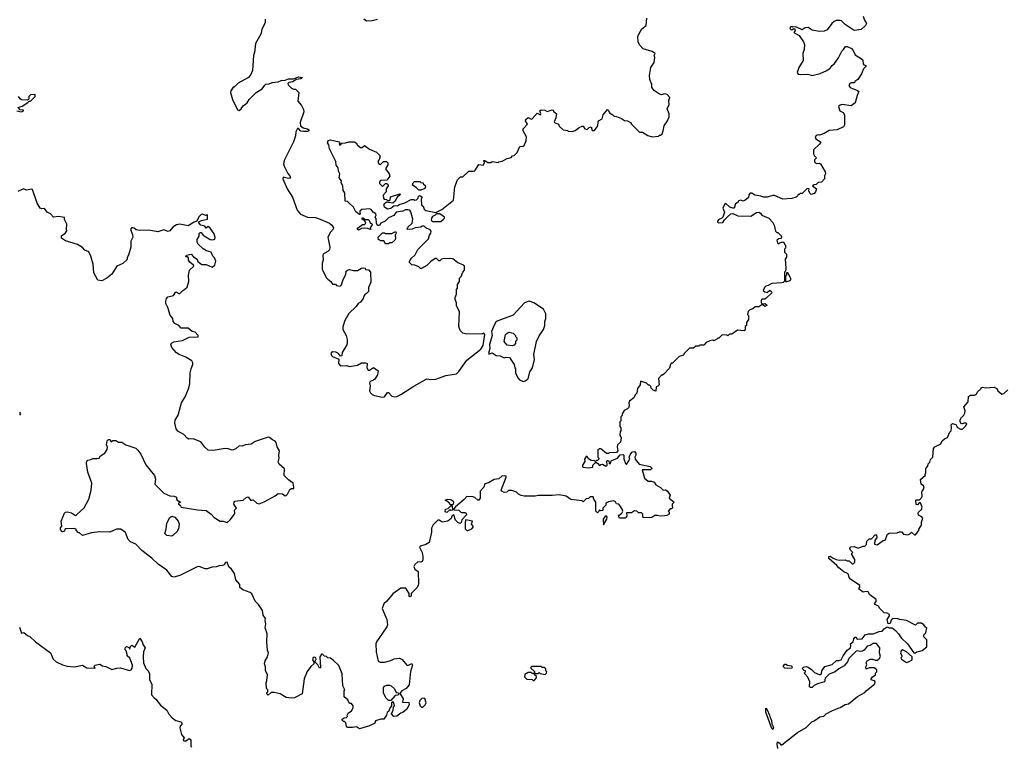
# Model space of a CAD drawing. Extents: x 1980017 to 2252640, y 74400 to 266395.
# Tile 148 of 256: x 2081827 to 2091641, y 173414 to 180651. Entities that reach past the tile are written whole.
import ezdxf

# ---------------------------------------------------------------- set-up
doc = ezdxf.new("R2010")
doc.units = 0

msp = doc.modelspace()

# ---------------------------------------------------------------- linework, layer by layer
at = {"layer": '0CON20XD'}
for points in [[(2090233.3, 180685), (2090246.4, 180646.4), (2090266.7, 180615), (2090257.5, 180595), (2090215, 180552.5), (2090145, 180544), (2090055, 180602), (2090018.8, 180638.8), (2090004.1, 180644.1), (2089965, 180644), (2089945, 180634), (2089923.3, 180615), (2089875, 180550.8), (2089845, 180538.1), (2089795, 180534.4), (2089725, 180546), (2089685, 180573.8), (2089655, 180570), (2089625, 180548.8), (2089565, 180580), (2089535, 180577.5), (2089525, 180582.5), (2089507.5, 180575), (2089503.3, 180565), (2089515, 180552.5), (2089525, 180550), (2089538.3, 180561.7), (2089555, 180560), (2089557.5, 180545), (2089542.5, 180525), (2089596.7, 180495), (2089640.7, 180430.7), (2089651.2, 180405), (2089648, 180355), (2089633, 180313), (2089635.8, 180245), (2089593.3, 180175), (2089577.5, 180125), (2089587.5, 180107.5), (2089610, 180105), (2089681.7, 180108.3), (2089725, 180094.4), (2089805, 180116.7), (2089871.2, 180145), (2089905, 180168), (2089924.2, 180195), (2089948, 180215), (2089987.8, 180272.2), (2090021.7, 180338.3), (2090040, 180355), (2090057, 180383), (2090075, 180383.3), (2090116.7, 180365), (2090136.2, 180345), (2090155, 180302.5), (2090226.4, 180256.4), (2090232.5, 180245), (2090233, 180213), (2090241.7, 180201.7), (2090260, 180195), (2090260, 180185), (2090239.3, 180160.7), (2090218.8, 180111.2), (2090183, 180057), (2090150, 180035), (2090148.3, 180021.7), (2090115, 180022.5), (2090105, 180017.5), (2090090, 179995), (2090105, 179977.5), (2090177, 179947), (2090190, 179935), (2090173.3, 179895), (2090155, 179822.5), (2090115, 179793.3), (2090025, 179807.5), (2090005, 179800), (2089990, 179785), (2090002.5, 179745), (2090036.4, 179726.4), (2090050, 179705), (2090047.5, 179605), (2090040, 179585), (2089977, 179553), (2089895, 179547.5), (2089845, 179517.5), (2089799.3, 179500.7), (2089785, 179503.3), (2089765, 179496.2), (2089756.7, 179485), (2089764, 179464), (2089810, 179435), (2089810, 179425), (2089799.3, 179410.7), (2089740, 179355), (2089740, 179315), (2089750, 179295), (2089770, 179275), (2089750, 179255), (2089750, 179235), (2089765, 179220), (2089795, 179222.5), (2089810, 179215), (2089857, 179137), (2089857.5, 179115), (2089847.5, 179095), (2089850, 179065), (2089818.3, 179031.7), (2089785, 179030), (2089765, 179010), (2089745, 179007.5), (2089730, 178995), (2089770, 178965), (2089760, 178935), (2089745, 178920), (2089715, 178910), (2089701.7, 178921.7), (2089692.5, 178945), (2089697.5, 178967.5), (2089675, 178970), (2089625, 178920), (2089605, 178920), (2089595, 178910), (2089585, 178910), (2089578.3, 178891.7), (2089567, 178883), (2089525, 178870), (2089435, 178863.8), (2089349.3, 178899.3), (2089335, 178901.2), (2089278, 178882), (2089245, 178881.9), (2089215, 178894), (2089155, 178904), (2089125, 178923.3), (2089107, 178923), (2089094.1, 178905.9), (2089090, 178880), (2089055, 178850), (2089035, 178842.5), (2089015, 178852.5), (2088991.7, 178848.3), (2088990, 178835), (2088963, 178817), (2088950, 178775), (2088935, 178773.8), (2088905, 178783.8), (2088865, 178818.8), (2088855, 178817.5), (2088836.7, 178775), (2088852.5, 178735), (2088837, 178683), (2088827, 178673), (2088795, 178662.5), (2088781.2, 178645), (2088784, 178634), (2088795, 178628), (2088835, 178632), (2088851.2, 178658.8), (2088880.9, 178689.1), (2088914.1, 178715.9), (2088935, 178719.2), (2088985, 178697.5), (2089115, 178693.8), (2089170.8, 178729.2), (2089195, 178733.8), (2089212.5, 178725), (2089223.9, 178703.9), (2089295, 178673.3), (2089335, 178632.5), (2089347.5, 178605), (2089360, 178545), (2089375, 178530), (2089385, 178530), (2089420, 178495), (2089418.3, 178471.7), (2089393, 178467), (2089372.5, 178455), (2089380, 178430), (2089395, 178420), (2089405, 178430), (2089435, 178440), (2089448.3, 178428.3), (2089450, 178415), (2089460, 178405), (2089460, 178375), (2089450, 178365), (2089450, 178335), (2089470, 178315), (2089470, 178285), (2089457.5, 178265), (2089462.5, 178175), (2089460, 178145), (2089450, 178135), (2089451.7, 178048.3), (2089437.1, 178032.9), (2089425, 178030), (2089325, 178023.3), (2089287.7, 178002.3), (2089263, 177997), (2089250, 177985), (2089237.5, 177955), (2089255, 177941.2), (2089276.7, 177933.3), (2089305, 177956.7), (2089327.5, 177935), (2089265, 177873.3), (2089255, 177866.7), (2089225, 177867.5), (2089217.5, 177855), (2089217.5, 177835), (2089225, 177820), (2089255, 177823.3), (2089272.5, 177815), (2089273.3, 177805), (2089254.2, 177794.2), (2089235, 177810), (2089225, 177810), (2089195, 177790), (2089158.3, 177791.7), (2089135, 177772.5), (2089105, 177762.5), (2089087.5, 177745), (2089080, 177715), (2089090, 177705), (2089090, 177665), (2089070, 177635), (2089070, 177605), (2089060, 177595), (2089060, 177565), (2089048.3, 177551.7), (2088983, 177557), (2088925, 177520), (2088901.7, 177518.3), (2088885, 177502.5), (2088875, 177510), (2088828.3, 177511.7), (2088795, 177480), (2088785, 177480), (2088775, 177470), (2088747, 177453), (2088735, 177457.5), (2088705, 177452.5), (2088670, 177435), (2088645, 177410), (2088605, 177410), (2088595, 177400), (2088565, 177400), (2088545, 177380), (2088505, 177380), (2088450, 177325), (2088445, 177310), (2088400, 177295), (2088335, 177230), (2088321.7, 177228.3), (2088313, 177217), (2088305, 177180), (2088248.3, 177121.7), (2088235, 177110), (2088225, 177110), (2088193, 177077), (2088200, 177015), (2088188.3, 177001.7), (2088170, 176995), (2088168.3, 176951.7), (2088141.7, 176961.7), (2088121.7, 176981.7), (2088118.3, 176998.3), (2088105, 177010), (2088095, 177010), (2088075, 177030), (2088015, 177050), (2088012.5, 177015), (2087984, 176976), (2087978.6, 176931.4), (2087962.5, 176915), (2087947.5, 176885), (2087907, 176853), (2087897.5, 176835), (2087902.5, 176805), (2087896.2, 176783.8), (2087886.2, 176773.8), (2087850.7, 176759.3), (2087832.5, 176725), (2087831.7, 176708.3), (2087820, 176695), (2087820, 176655), (2087810, 176645), (2087807.5, 176625), (2087808.3, 176598.3), (2087820, 176585), (2087820, 176555), (2087813, 176547), (2087807.5, 176515), (2087822.5, 176485), (2087816.7, 176443.3), (2087787.5, 176415), (2087783.3, 176395), (2087790, 176355), (2087775, 176340), (2087705, 176337.5), (2087695, 176330), (2087675, 176330), (2087620, 176375), (2087605, 176377.5), (2087588.3, 176361.7), (2087590, 176295), (2087600, 176285), (2087600, 176275), (2087585, 176260), (2087575, 176260), (2087565, 176250), (2087557, 176257), (2087525, 176260), (2087497, 176277), (2087485, 176300), (2087475, 176300), (2087457.5, 176275), (2087459.3, 176250.7), (2087437.5, 176215), (2087438.3, 176198.3), (2087445, 176192.5), (2087495, 176187.5), (2087540, 176195), (2087540, 176215), (2087565, 176240), (2087575, 176240), (2087589.3, 176229.3), (2087605, 176210), (2087618.3, 176221.7), (2087635, 176222.5), (2087670, 176205), (2087682.5, 176215), (2087680, 176255), (2087685, 176260), (2087698.3, 176258.3), (2087701.7, 176231.7), (2087715, 176230), (2087721.7, 176258.3), (2087785, 176282.5), (2087813, 176317), (2087841.7, 176321.7), (2087847.5, 176315), (2087848.3, 176278.3), (2087865, 176230), (2087875, 176220), (2087907.5, 176275), (2087903.3, 176295), (2087913.8, 176325), (2087935, 176347.5), (2087955, 176350), (2087970, 176335), (2087970, 176315), (2087960, 176295), (2087962.5, 176275), (2088002.5, 176225), (2088110.5, 176200.5), (2088128.8, 176185), (2088125.9, 176174.1), (2088115, 176168.8), (2088033.3, 176166.7), (2088053.6, 176083.6), (2088093, 176053), (2088126.1, 176056.1), (2088150, 176045), (2088167, 176017), (2088213, 175993), (2088240, 175965), (2088265, 175967.5), (2088279.3, 175959.3), (2088310, 175915), (2088300, 175885), (2088350, 175845), (2088330, 175825), (2088330, 175805), (2088338.3, 175791.7), (2088325, 175780), (2088311.7, 175778.3), (2088290, 175755), (2088300, 175745), (2088300, 175725), (2088277.3, 175712.7), (2088255, 175710), (2088215, 175706.2), (2088185, 175713.3), (2088158.3, 175711.7), (2088127.3, 175692.7), (2088105, 175689.2), (2088045, 175692.5), (2088040, 175695), (2088037, 175727), (2088025, 175740), (2087995, 175740), (2087977, 175757), (2087955, 175757.5), (2087925, 175740), (2087875, 175740), (2087877.5, 175705), (2087863.6, 175686.4), (2087805, 175687.5), (2087796.7, 175705), (2087801.2, 175715), (2087827.5, 175735), (2087840, 175755), (2087833.3, 175775), (2087807.5, 175812.5)], [(2084272.5, 180655), (2084272.5, 180625), (2084242.5, 180555), (2084231.7, 180508.3), (2084177.5, 180415), (2084167.5, 180325), (2084157.5, 180295), (2084147.5, 180145), (2084130, 180105), (2084107.5, 180075), (2084005, 180017.5), (2083965, 179980), (2083955, 179980), (2083933, 179943), (2083927.5, 179925), (2083947.5, 179855), (2083997.5, 179755), (2084015, 179747.5), (2084035, 179762.5), (2084055, 179792.5), (2084095, 179822.5), (2084114.1, 179855.9), (2084184.1, 179925.9), (2084245, 179963.8), (2084269.7, 180000.3), (2084282, 180008), (2084315, 180012.9), (2084345, 180026.9), (2084405, 180032), (2084434.5, 180045.5), (2084475, 180047.5), (2084505, 180060.6), (2084557.7, 180062.3), (2084605, 180080.6), (2084646.1, 180076.1), (2084629.4, 180060.6), (2084583.3, 180056.7), (2084548.6, 180031.4), (2084510, 180025), (2084500, 180015), (2084501.7, 180001.7), (2084535, 179970), (2084555, 179960), (2084575, 179960), (2084610, 179925), (2084598.3, 179838.3), (2084637, 179797), (2084656.4, 179756.4), (2084660, 179735), (2084623.6, 179626.4), (2084627.5, 179595), (2084652.7, 179572.7), (2084695, 179565.5), (2084710, 179555), (2084708, 179545), (2084695, 179538.8), (2084657.3, 179537.3), (2084631.1, 179541.1), (2084605, 179567.5), (2084595, 179566.7), (2084580, 179535), (2084576.7, 179495), (2084556.7, 179435), (2084465, 179250), (2084456.2, 179215), (2084462.1, 179192.1), (2084500, 179120), (2084520, 179095), (2084527.5, 179072.5), (2084505, 179070), (2084455, 179082.5), (2084451.2, 179065), (2084495, 178967.5), (2084546.7, 178885), (2084593.3, 178755), (2084625, 178712.5), (2084695, 178683.8), (2084775, 178680), (2084805, 178670), (2084915, 178623.8), (2084937.5, 178605), (2084955, 178577.5), (2084953.3, 178565), (2084924, 178535), (2084898, 178485), (2084920, 178385), (2084915, 178360), (2084898.3, 178341.7), (2084855, 178320), (2084847.5, 178305), (2084853.3, 178255), (2084842.5, 178225), (2084842.5, 178165), (2084883, 178083), (2084900, 178065), (2084927.5, 178045), (2084945, 178017.5), (2084975, 178017.5), (2084985, 178002.5), (2085021.7, 177998.3), (2085035, 178010), (2085047.5, 178055), (2085077.5, 178115), (2085082.5, 178145), (2085095, 178157.5), (2085115, 178162.5), (2085153.8, 178153.8), (2085195, 178154.2), (2085234.1, 178175.9), (2085255, 178180), (2085270, 178175), (2085275, 178162.5), (2085305, 178160), (2085325, 178137.5), (2085326.4, 178036.4), (2085303.3, 177985), (2085302.5, 177945), (2085285, 177922.5), (2085271.7, 177918.3), (2085260, 177905), (2085250, 177875), (2085223.9, 177836.1), (2085202.5, 177825), (2085182.5, 177795), (2085107.5, 177725), (2085067.5, 177655), (2085048.3, 177591.7), (2085047.5, 177565), (2085082.5, 177505), (2085092.5, 177465), (2085092.5, 177435), (2085086.7, 177413.3), (2085042.5, 177335), (2085037, 177303), (2085025, 177300), (2085006.4, 177326.4), (2084979.3, 177339.3), (2084945, 177342.5), (2084935, 177337.5), (2084930, 177325), (2084933.8, 177305), (2084946.7, 177295), (2085008.3, 177268.3), (2085004, 177225), (2085025, 177203.8), (2085085, 177206.7), (2085115, 177197.5), (2085195, 177210), (2085235, 177233.8), (2085275, 177233.3), (2085290, 177225), (2085287.5, 177185), (2085301.4, 177161.4), (2085315, 177160), (2085355, 177187.5), (2085400, 177155), (2085392.5, 177115), (2085368.3, 177071.7), (2085355, 177060), (2085321.7, 177048.3), (2085312.5, 177035), (2085320, 177005), (2085312.5, 176955), (2085322.5, 176935), (2085339.3, 176919.3), (2085365, 176908.8), (2085445, 176891.2), (2085465, 176896.2), (2085493.6, 176936.4), (2085505, 176937.5), (2085535, 176901.2), (2085565, 176893.8)], [(2085565, 176893.8), (2085585, 176896.7), (2085625, 176916.7), (2085755, 177000), (2085885, 177072.5), (2085925, 177066.7), (2085975, 177070), (2086075, 177106), (2086182.5, 177125), (2086204.1, 177145.9), (2086285, 177260), (2086425, 177370), (2086445.5, 177405), (2086463.3, 177515), (2086455, 177530), (2086445, 177522.5), (2086285, 177517.5), (2086245, 177527.5), (2086216.2, 177556.2), (2086205.9, 177595.9), (2086210.7, 177740.7), (2086182.5, 177805), (2086181.7, 177831.7), (2086167.5, 177865), (2086167.5, 177885), (2086181.7, 177918.3), (2086182.5, 177965), (2086191.7, 177978.3), (2086192.5, 178015), (2086210, 178045), (2086210, 178075), (2086227, 178093), (2086243, 178137), (2086260, 178155), (2086260, 178195), (2086245, 178210), (2086195, 178230), (2086145, 178270), (2086121.7, 178271.7), (2086045, 178270), (2086033, 178267), (2086015, 178250), (2086005, 178250), (2085981.7, 178271.7), (2085968.3, 178271.7), (2085925, 178242.5), (2085885, 178203.3), (2085833, 178173), (2085823, 178173), (2085805, 178190), (2085767, 178207), (2085735, 178210), (2085710, 178235), (2085715, 178250), (2085732.5, 178275), (2085770.7, 178309.3), (2085795, 178362.5), (2085900.7, 178469.3), (2085912.5, 178505), (2085926, 178525), (2085927.5, 178545), (2085919.3, 178559.3), (2085876.4, 178576.4), (2085855, 178597.5), (2085840, 178595), (2085826.4, 178583.6), (2085770.7, 178579.3), (2085740, 178565), (2085695, 178560), (2085690, 178565), (2085697.5, 178585), (2085740, 178625), (2085747.5, 178665), (2085727, 178737), (2085715, 178752.5), (2085695, 178758.8), (2085673.6, 178756.4), (2085645, 178742.5), (2085580, 178735), (2085555, 178702.5), (2085503.8, 178676.2), (2085470, 178645), (2085427, 178623), (2085415, 178600), (2085395, 178602.5), (2085382.5, 178625), (2085381.7, 178671.7), (2085370, 178685), (2085380, 178705), (2085377, 178717), (2085350, 178735), (2085329.3, 178759.3), (2085315, 178766.7), (2085238.3, 178761.7), (2085217.5, 178745), (2085220, 178715), (2085215, 178710), (2085178.3, 178738.3), (2085153.3, 178785), (2085105, 178830), (2085095, 178840), (2085070, 178845), (2085066.7, 178925), (2085050.8, 178950.8), (2085046.7, 178995), (2085031.2, 179025), (2085033.3, 179045), (2085013.3, 179075), (2085016.7, 179115), (2085003.9, 179143.9), (2085003.3, 179175), (2084982.2, 179202.2), (2084979.5, 179239.5), (2084914.3, 179364.3), (2084908, 179405), (2084896.2, 179425), (2084903.3, 179446.7), (2084925, 179453.8), (2085012.5, 179435), (2085020, 179425), (2085010, 179415), (2085015, 179402.5), (2085026.4, 179403.6), (2085038.3, 179421.7), (2085075, 179423.3), (2085107, 179433), (2085165, 179433.3), (2085182.5, 179425), (2085195, 179400), (2085225, 179377.5), (2085241.7, 179378.3), (2085265, 179396.7), (2085315, 179362.5), (2085383, 179333), (2085420, 179295), (2085411.7, 179258.3), (2085400, 179245), (2085400, 179225), (2085411.7, 179211.7), (2085425, 179210), (2085455, 179240), (2085485, 179240), (2085497.5, 179225), (2085497.5, 179205), (2085472.5, 179165), (2085510, 179115), (2085515.9, 179094.1), (2085488.3, 179051.7), (2085425, 179050), (2085412.5, 179035), (2085415, 179020), (2085445, 178990), (2085475, 179020), (2085488.3, 179018.3), (2085500, 179005), (2085500, 178995), (2085480, 178965), (2085480, 178935), (2085450, 178905), (2085452.5, 178875), (2085460, 178865), (2085485, 178860), (2085495, 178850), (2085515, 178850), (2085520, 178855), (2085521.7, 178888.3), (2085615, 178917.5), (2085620, 178915), (2085617.5, 178905), (2085591.7, 178888.3), (2085583.3, 178875), (2085570, 178845), (2085547, 178823), (2085485, 178832.5), (2085460, 178815), (2085452.5, 178805), (2085460, 178790), (2085495, 178768.8), (2085525, 178773.8), (2085560.7, 178799.3), (2085592.5, 178797.5), (2085609.3, 178810.7), (2085665, 178826.7), (2085729.5, 178860.5), (2085755, 178860), (2085765, 178853.3), (2085783.6, 178856.4), (2085797.5, 178872.5), (2085803.3, 178895), (2085815, 178900), (2085840, 178885), (2085830, 178865), (2085832.5, 178805), (2085850, 178795), (2085860, 178765), (2085875, 178750), (2085975, 178730), (2086035, 178760), (2086150, 178855), (2086163, 178987), (2086190, 179055), (2086220, 179085), (2086245, 179087.5), (2086305, 179141.2), (2086348.8, 179141.2), (2086363.1, 179146.9), (2086405, 179207.5), (2086448.3, 179201.7), (2086460, 179225), (2086460, 179235), (2086450, 179245), (2086455, 179250), (2086465, 179250), (2086495, 179230), (2086525, 179230), (2086535, 179237.5), (2086595, 179230), (2086603, 179237), (2086637, 179243), (2086685, 179270), (2086725, 179280), (2086740, 179295), (2086755, 179300), (2086785, 179330), (2086811.7, 179388.3), (2086845, 179390), (2086855, 179397.5), (2086875.8, 179444.2), (2086877.5, 179485), (2086844.4, 179544.4), (2086846.2, 179565), (2086888.3, 179611.7), (2086868.8, 179645), (2086872.3, 179657.7), (2086895, 179676.7), (2086925, 179660), (2086935, 179662.5), (2086985, 179720), (2087017.5, 179705), (2087022.5, 179715), (2087012.5, 179745), (2087025, 179752.5), (2087061.7, 179751.7), (2087085, 179737.5), (2087135, 179752.5), (2087145, 179750), (2087150, 179735), (2087177.5, 179717.5), (2087172.5, 179675), (2087153.3, 179635), (2087157, 179627), (2087199.3, 179609.3), (2087205, 179590), (2087243, 179553), (2087287, 179547), (2087295, 179540), (2087335, 179537.5), (2087365, 179547.5), (2087405, 179577.5), (2087435, 179590), (2087445, 179590), (2087460, 179565), (2087485, 179557.5), (2087505, 179576.7), (2087525, 179582.5), (2087535, 179546.7), (2087555, 179548), (2087590.8, 179595), (2087592.5, 179635), (2087598, 179645), (2087633.3, 179665), (2087643.3, 179705), (2087685, 179756.2), (2087697, 179747), (2087705, 179723.3), (2087740, 179705), (2087751.7, 179691.7), (2087775, 179687.5), (2087826.7, 179666.7), (2087855, 179647.5), (2087885, 179642.5), (2087915, 179627.5), (2087925, 179610), (2088005, 179530), (2088035, 179530), (2088088.3, 179498.3), (2088133, 179483), (2088195, 179490), (2088205, 179500), (2088215, 179500), (2088230, 179515), (2088242.5, 179545), (2088251.2, 179595), (2088285, 179642.5), (2088300, 179685), (2088299.2, 179715), (2088282, 179765), (2088299.2, 179805), (2088298.8, 179845), (2088307.5, 179875), (2088282.5, 179905), (2088255, 179912.5), (2088225, 179904), (2088205, 179910), (2088155, 179943.3), (2088127.5, 179975), (2088126.7, 180005), (2088106.7, 180055), (2088103.3, 180095), (2088118.8, 180175), (2088151.2, 180225), (2088157.5, 180275), (2088152.5, 180295), (2088160, 180315), (2088130, 180335), (2088041.2, 180361.2), (2088005, 180402.5), (2087992.3, 180432.3), (2087990, 180485), (2088001.9, 180515), (2088028.5, 180561.5), (2088070.6, 180595), (2088076.7, 180665)], [(2085395, 180652.5), (2085341.7, 180638.3), (2085285, 180637.5), (2085258, 180658)], [(2081797.5, 179745), (2081845, 179732.5), (2081865, 179742.5), (2081865, 179750), (2081833, 179753), (2081812.5, 179775), (2081850.7, 179789.3), (2081910, 179825), (2081921.7, 179838.3), (2081935, 179840), (2081980, 179885), (2081980, 179905), (2081935, 179902.5), (2081920, 179885), (2081918.3, 179861.7), (2081905, 179850), (2081845, 179853.3), (2081831.7, 179861.7), (2081815, 179887.5)], [(2085805, 178952.5), (2085779.3, 178979.3), (2085742.5, 179002.5), (2085750, 179025), (2085761.7, 179038.3), (2085815, 179040), (2085825, 179030), (2085850, 179025), (2085850, 179015), (2085868.3, 178998.3), (2085872.5, 178985), (2085865, 178970), (2085825, 178953.3), (2085805, 178952.5)], [(2083727, 178463), (2083745, 178460), (2083773.3, 178466.7), (2083776.7, 178483.3), (2083766.6, 178516.6), (2083725, 178573.3), (2083705, 178590), (2083685, 178573.3), (2083673, 178593), (2083632.5, 178605), (2083613, 178627), (2083613.6, 178636.4), (2083639.2, 178650.8), (2083700, 178665), (2083700, 178705), (2083695, 178710), (2083685, 178700), (2083645, 178712.5), (2083635, 178710), (2083613.4, 178686.6), (2083594, 178646), (2083565, 178636), (2083505, 178596.7), (2083423.9, 178613.9), (2083390.5, 178609.5), (2083353.3, 178585), (2083325, 178546.7), (2083307.7, 178542.3), (2083265, 178557.5), (2083205, 178536.7), (2083115, 178554.3), (2083022.5, 178552.5), (2082986.7, 178556.7), (2082970, 178575), (2082945, 178582), (2082933, 178563), (2082952.6, 178512.6), (2082955.8, 178484.2), (2082935.8, 178445), (2082936.2, 178385), (2082912.5, 178305), (2082898.3, 178281.7), (2082897, 178263), (2082855, 178222.5), (2082795, 178197.5), (2082744.2, 178115.8), (2082695, 178078), (2082645, 178050), (2082607, 178057), (2082565, 178130), (2082561.2, 178215), (2082536, 178295), (2082515, 178340), (2082475.9, 178355.9), (2082452.3, 178382.3), (2082403, 178413), (2082285, 178448), (2082242.5, 178475), (2082245, 178497.5), (2082285, 178527.5), (2082297, 178547), (2082292.5, 178565), (2082296.2, 178615), (2082275, 178660), (2082272.5, 178682.5), (2082215, 178691.2), (2082165, 178683.3), (2082135, 178717.5), (2082100, 178735), (2082075, 178770), (2082045, 178767.5), (2082030, 178775), (2082002.3, 178822.3), (2081955, 178960), (2081943.6, 178963.6), (2081895, 178952), (2081865, 178967.1), (2081809.7, 178940.3)], [(2085945, 178640), (2086025, 178642.5), (2086049.3, 178660.7), (2086060, 178675), (2086060, 178685), (2086015, 178717.5), (2085981.7, 178718.3), (2085970, 178705), (2085940.7, 178689.3), (2085932.5, 178675), (2085930, 178655), (2085945, 178640)], [(2085205, 178553.3), (2085192.5, 178565), (2085205, 178582.5), (2085245, 178612.5), (2085265, 178612.5), (2085277.5, 178625), (2085268.3, 178648.3), (2085242.5, 178665), (2085240, 178675), (2085245, 178680), (2085275, 178660), (2085305, 178660), (2085320.7, 178630.7), (2085340, 178615), (2085338.3, 178601.7), (2085322.5, 178585), (2085320, 178575), (2085330, 178565), (2085325, 178560), (2085293, 178573), (2085265, 178573.3), (2085235, 178570), (2085205, 178553.3)], [(2087807.5, 175812.5), (2087800, 175825), (2087775, 175830), (2087765, 175850), (2087747, 175857), (2087695, 175850), (2087670, 175835), (2087670, 175815), (2087640, 175785), (2087638.3, 175761.7), (2087615, 175760), (2087605, 175770), (2087598.3, 175751.7), (2087585, 175740), (2087570, 175755), (2087570, 175845), (2087550, 175875), (2087545, 175900), (2087515, 175897.5), (2087497, 175883), (2087473, 175877), (2087445, 175850), (2087435, 175860), (2087320.7, 175870.7), (2087273.6, 175903.6), (2087205, 175920), (2087135, 175911.2), (2086995, 175913.3), (2086965, 175906.7), (2086855, 175906.7), (2086825, 175912.5), (2086800, 175925), (2086780, 175945), (2086731.7, 175961.7), (2086698.3, 175961.7), (2086683.6, 175946.4), (2086655, 175941.2), (2086633.3, 175953.3), (2086628, 175965), (2086676.2, 176095), (2086675.9, 176105.9), (2086657.7, 176107.7), (2086632.5, 176105), (2086603.6, 176076.4), (2086555, 176071.2), (2086500.7, 176039.3), (2086463.6, 176026.4), (2086452.5, 175995), (2086417.5, 175955), (2086418, 175885), (2086405, 175864), (2086395, 175866.2), (2086365, 175893.3), (2086345, 175900), (2086285, 175903.3), (2086258, 175872), (2086170.7, 175799.3), (2086150, 175775), (2086158.3, 175768.3), (2086205, 175764), (2086225, 175746.2), (2086235, 175740.8), (2086265, 175740.8), (2086276.2, 175735), (2086281.7, 175718.3), (2086235, 175670), (2086227, 175643), (2086217, 175633), (2086195, 175642.5), (2086171.2, 175665), (2086155, 175717.5), (2086145, 175716.7), (2086135, 175706.7), (2086126.9, 175683.1), (2086095, 175657.1), (2086037, 175647), (2086007, 175667), (2085995, 175667.5), (2085949.3, 175620.7), (2085932.5, 175585), (2085933.3, 175545), (2085910, 175445), (2085875, 175422.5), (2085821.7, 175408.3), (2085813.6, 175396.4), (2085838.8, 175345), (2085847, 175303), (2085845, 175270), (2085837.5, 175255), (2085825, 175247.5), (2085795, 175250), (2085767.5, 175225), (2085757.5, 175205), (2085767, 175177), (2085800, 175155), (2085797.5, 175105), (2085803.3, 175085), (2085803.8, 175035), (2085798.8, 175015), (2085785, 174992.5), (2085730, 174935), (2085730, 174915), (2085718.3, 174901.7), (2085710, 174905), (2085710, 174935), (2085675, 174990), (2085625, 174987.5), (2085545, 174932.5), (2085482.5, 174855), (2085456.4, 174833.6), (2085440, 174785), (2085486.4, 174676.4), (2085493.3, 174625), (2085486.7, 174605), (2085415, 174497.5), (2085384, 174455), (2085378, 174435), (2085382, 174355), (2085400.7, 174260.7), (2085420.7, 174250.7), (2085465, 174250), (2085525, 174266.7), (2085560, 174285), (2085613, 174293), (2085639.3, 174279.3), (2085685, 174220), (2085695, 174217.5), (2085735, 174237.5), (2085742.5, 174225), (2085722.3, 174157.7), (2085708.8, 174025), (2085679.5, 173990.5), (2085637.5, 173965), (2085620, 173945), (2085620, 173935), (2085650, 173885), (2085641.7, 173851.7), (2085705, 173850), (2085710, 173825), (2085686.4, 173783.6), (2085645, 173750), (2085625, 173742.5), (2085585, 173712.5), (2085555, 173710), (2085534.2, 173735.8), (2085535, 173747.5), (2085551.2, 173768.8), (2085552.5, 173805), (2085563.3, 173816.7), (2085557.7, 173847.7), (2085545, 173860), (2085532.5, 173847.5), (2085533.3, 173815), (2085520.3, 173799.7), (2085506.2, 173765), (2085490.3, 173749.7), (2085483.8, 173725), (2085457.5, 173685), (2085427, 173683), (2085375, 173667.5), (2085367, 173643), (2085315, 173617.5), (2085215, 173587.5), (2085185, 173607.5), (2085145, 173600), (2085095, 173600), (2085083.6, 173613.6), (2085077, 173647), (2085065, 173660), (2085055, 173660), (2085043, 173673), (2085042.5, 173685), (2085063, 173697), (2085085, 173700), (2085095, 173710), (2085092.5, 173725), (2085100, 173745), (2085133, 173767), (2085152.5, 173795), (2085152.5, 173815), (2085135, 173840), (2085115, 173840), (2085096.4, 173876.4), (2085062.5, 173905), (2085062.5, 173965), (2085067.5, 173975), (2085047, 174017), (2085040, 174135), (2085008.3, 174218.3), (2084953, 174273), (2084925, 174290), (2084900, 174295), (2084885, 174307.5), (2084865, 174310), (2084845, 174330), (2084835, 174330), (2084818, 174305), (2084826.7, 174195), (2084817, 174193), (2084800, 174225), (2084770, 174255), (2084781.7, 174281.7), (2084780, 174295), (2084765, 174300), (2084753.6, 174296.4), (2084747.5, 174275), (2084760, 174255), (2084757.5, 174235), (2084730.7, 174209.3), (2084692.7, 174157.3), (2084663.3, 174085), (2084642.5, 173935), (2084565, 173897.5), (2084535, 173893.3), (2084485, 173898.8), (2084425, 173936.7), (2084365, 173950), (2084335, 173950), (2084305, 173922.5), (2084290, 173935), (2084290, 173945), (2084300, 173955), (2084300, 173975), (2084288.3, 173988.3), (2084282.5, 174045), (2084291.7, 174068.3), (2084297.5, 174125), (2084278.3, 174168.3), (2084277.5, 174205), (2084267.5, 174235), (2084272.5, 174265), (2084297.5, 174305), (2084307.5, 174345), (2084298.3, 174368.3), (2084291.2, 174455), (2084295.5, 174535), (2084274.2, 174595), (2084281.2, 174635), (2084273.8, 174665), (2084276.1, 174686.1), (2084255, 174720), (2084246.7, 174765), (2084207.3, 174827.3), (2084175, 174860), (2084141.7, 174931.7), (2084124.2, 174944.2), (2084053, 174973), (2084020, 174995), (2084022.5, 175025), (2083981.7, 175071.7), (2083967.5, 175135), (2083939.3, 175179.3), (2083911.7, 175201.7), (2083896.5, 175246.5), (2083880, 175245), (2083865, 175222.5), (2083846.4, 175213.6), (2083815, 175212.5), (2083785, 175200), (2083745, 175196.2), (2083695, 175181.2), (2083675, 175181.2), (2083615.9, 175205.9), (2083595, 175202), (2083425, 175116.2), (2083365, 175097.5), (2083343.6, 175103.6), (2083295, 175166.7), (2083207.4, 175227.4), (2083145, 175288), (2083046.2, 175365), (2082985, 175426.7), (2082930.7, 175450.7), (2082907.5, 175475), (2082883, 175543), (2082835, 175577.5), (2082793, 175577), (2082725, 175547.5), (2082625, 175550), (2082541.7, 175538.3), (2082455, 175512.5), (2082425, 175540), (2082415, 175540), (2082390, 175565), (2082390, 175575), (2082371.7, 175581.7), (2082285, 175580), (2082277.5, 175575), (2082272.5, 175555), (2082255, 175548.8), (2082245, 175553.3), (2082233.9, 175576.1), (2082235, 175590), (2082247.5, 175605), (2082241.4, 175655), (2082274.2, 175735.8), (2082285, 175746.7), (2082305, 175748.8), (2082345, 175737.5), (2082385, 175714), (2082395, 175718.8), (2082471.2, 175788.8), (2082516.2, 175875), (2082538.8, 175965), (2082546, 176035), (2082507.5, 176145), (2082491.7, 176231.7), (2082495.8, 176255), (2082505, 176264.2), (2082535, 176269.2), (2082555, 176281.2), (2082595, 176279.2), (2082620, 176285), (2082633.3, 176306.7), (2082677.5, 176335), (2082699.3, 176370.7), (2082701.7, 176391.7), (2082692.5, 176415), (2082700, 176455), (2082711.7, 176468.3), (2082728.3, 176468.3), (2082735, 176450), (2082745, 176450), (2082755, 176460), (2082785, 176460), (2082813.6, 176443.6), (2082845, 176442.5), (2082886.4, 176416.4), (2082983.6, 176383.6), (2083003.9, 176363.9), (2083033.3, 176325), (2083085, 176216.2), (2083171.2, 176111.2), (2083180.8, 176075), (2083176, 176025), (2083262.5, 175935), (2083325, 175907.5), (2083366.4, 175906.4), (2083390, 175895), (2083390, 175875), (2083397.5, 175865), (2083430, 175845), (2083410, 175835), (2083410, 175825), (2083426.7, 175816.7), (2083437, 175797), (2083599.3, 175769.3), (2083685, 175763.8), (2083735.9, 175725.9), (2083765, 175692.5), (2083825, 175657.5), (2083855, 175657.5), (2083895, 175642.5), (2083925, 175670), (2083967.5, 175725), (2083972.5, 175735), (2083967.5, 175765), (2083988.8, 175785), (2083962.5, 175825), (2083964.2, 175845), (2083973.3, 175855), (2084053.9, 175866.1), (2084085, 175893.3), (2084103, 175897), (2084131.7, 175861.7), (2084155, 175867.5), (2084190, 175835), (2084215, 175827.5), (2084265, 175847.5), (2084375, 175907.5), (2084405, 175930), (2084448.1, 175928.1), (2084475, 175910), (2084485, 175912.5), (2084496.7, 175925), (2084518.3, 175971.7), (2084535, 175980), (2084558.3, 175981.7), (2084560, 175995), (2084552.5, 176035), (2084505, 176068.8), (2084465, 176110), (2084467, 176177), (2084413.6, 176223.6), (2084403, 176243), (2084412.5, 176285), (2084410, 176315), (2084417.5, 176355), (2084392.5, 176395), (2084385, 176440), (2084373.6, 176453.6), (2084347.5, 176465), (2084318.3, 176488.3), (2084305, 176492.5), (2084235, 176471.2), (2084175, 176448), (2084135, 176422), (2084075, 176416.2), (2084045, 176402), (2084015, 176405.8), (2083982.1, 176377.9), (2083945, 176364.3), (2083906.7, 176375), (2083875, 176380), (2083755, 176361.2), (2083705, 176363.3), (2083672.3, 176392.3), (2083632.5, 176445), (2083555, 176476.7), (2083512.3, 176472.3), (2083495, 176483.3), (2083465, 176518.8), (2083405, 176551.2), (2083388, 176575), (2083374.2, 176635), (2083377.7, 176662.3), (2083407, 176713), (2083438.8, 176835), (2083477, 176893), (2083510, 176975), (2083522.9, 177025), (2083527, 177133), (2083535.9, 177174.1), (2083553.3, 177215), (2083553.6, 177233.6), (2083541.7, 177251.7), (2083485, 177291.2), (2083416.1, 177316.1), (2083391.2, 177331.2), (2083342.5, 177385), (2083333.3, 177415), (2083340.7, 177429.3), (2083365, 177443.3), (2083450, 177455), (2083515, 177487.5), (2083606.7, 177493.3), (2083606.2, 177505), (2083577.9, 177537.9), (2083546.1, 177546.1), (2083505, 177579.2), (2083437.3, 177577.3), (2083415, 177604), (2083374, 177625), (2083356.7, 177645), (2083353.3, 177675), (2083326.4, 177706.4), (2083303.3, 177785), (2083283.3, 177825), (2083283.6, 177846.4), (2083290, 177875), (2083305, 177890), (2083360, 177905), (2083385, 177940), (2083413, 177923), (2083425, 177923.3), (2083453.8, 177955), (2083475, 177966), (2083495, 177986.7), (2083512.9, 178045), (2083508.8, 178105), (2083520, 178155), (2083562.5, 178195), (2083560, 178205), (2083522.5, 178235), (2083510, 178255), (2083508.3, 178278.3), (2083495, 178290), (2083485, 178290), (2083490, 178305), (2083536.1, 178316.1), (2083560, 178290), (2083595, 178267.5), (2083601.7, 178241.7), (2083644, 178214), (2083685, 178211.2), (2083745, 178187.5), (2083773, 178207), (2083782.5, 178245), (2083768.3, 178278.3), (2083752.5, 178295), (2083737.5, 178335), (2083688.3, 178348.3), (2083655, 178368.8), (2083606, 178415), (2083596.6, 178436.6), (2083596.9, 178463.1), (2083616.7, 178495), (2083617, 178523), (2083625, 178532.5), (2083635, 178532.5), (2083657.5, 178505), (2083727, 178463)], [(2085505, 178420), (2085475, 178420), (2085458.3, 178448.3), (2085425, 178450), (2085415, 178460), (2085405, 178460), (2085400, 178485), (2085443, 178527), (2085465, 178527.5), (2085475, 178520), (2085535, 178522.5), (2085565, 178537.5), (2085577, 178537), (2085580, 178525), (2085570, 178505), (2085573, 178467), (2085566.7, 178455), (2085535, 178430), (2085515, 178430), (2085505, 178420)], [(2089475, 178043.3), (2089505.9, 178054.1), (2089517.5, 178065), (2089485, 178130), (2089471.7, 178128.3), (2089470, 178105), (2089460, 178095), (2089460, 178045), (2089475, 178043.3)], [(2086845, 177047.5), (2086865, 177052.5), (2086896.1, 177073.9), (2086912.5, 177145), (2086937.5, 177185), (2086957, 177267), (2086953.3, 177315), (2086977.5, 177445), (2087006.4, 177503.6), (2087047.5, 177565), (2087060, 177605), (2087060, 177645), (2087072.5, 177675), (2087071.7, 177721.7), (2087049.3, 177769.3), (2086951.7, 177831.7), (2086905, 177847.5), (2086858.3, 177831.7), (2086745, 177707.5), (2086576.7, 177645), (2086555, 177610), (2086531.1, 177545), (2086535.4, 177504.6), (2086509.2, 177415), (2086513.2, 177376.8), (2086500, 177325), (2086505, 177321.2), (2086535, 177332.5), (2086575, 177307.5), (2086615, 177302.5), (2086655, 177282.5), (2086675, 177290), (2086710, 177285), (2086757, 177217), (2086763, 177183), (2086770, 177175), (2086770, 177135), (2086792.5, 177085), (2086810, 177065), (2086845, 177047.5)], [(2086735, 177402.5), (2086685, 177410), (2086657.5, 177445), (2086670, 177515), (2086685, 177530), (2086705, 177537.5), (2086745, 177530), (2086770, 177505), (2086770, 177495), (2086781.7, 177481.7), (2086781.7, 177458.3), (2086770, 177445), (2086770, 177425), (2086755, 177410), (2086735, 177402.5)], [(2089385, 173390), (2089377.7, 173435), (2089382.3, 173457.7), (2089398.9, 173448.9), (2089415, 173428), (2089425, 173429.2), (2089578.6, 173551.4), (2089665, 173600), (2089722.1, 173657.9), (2089745, 173666.7), (2089803.5, 173706.5), (2089843.3, 173715), (2089865, 173738), (2089921.7, 173768.3), (2089985, 173794.4), (2090005, 173799.2), (2090055, 173828.6), (2090086.7, 173835), (2090179.4, 173910.6), (2090250.6, 173949.4), (2090264, 173966), (2090351.2, 174035), (2090355, 174057.5), (2090345.8, 174065.8), (2090314.2, 174074.2), (2090313.3, 174085), (2090325, 174103.3), (2090356.1, 174123.9), (2090358.3, 174141.7), (2090370, 174155), (2090370, 174175), (2090343.9, 174196.1), (2090293.9, 174196.1), (2090263, 174183), (2090261.2, 174205), (2090270, 174225), (2090263.3, 174245), (2090274.1, 174265.9), (2090305, 174280), (2090331.7, 174281.7), (2090355, 174270), (2090375, 174270), (2090395, 174283.8), (2090406.4, 174306.4), (2090397.5, 174345), (2090399.4, 174395), (2090366.6, 174436.6), (2090335, 174437.3), (2090305, 174417.5), (2090275, 174411.4), (2090245, 174372.5), (2090228, 174362), (2090205, 174357.1), (2090175, 174365.6), (2090165, 174362.5), (2090092.9, 174287.1), (2090076.7, 174255), (2090044.6, 174215.4), (2089993.3, 174185), (2089956.1, 174153.9), (2089895, 174131.2), (2089856.4, 174093.6), (2089850, 174055), (2089780, 174035), (2089745, 174017.5), (2089725, 174000), (2089708.3, 173998.3), (2089700, 174005), (2089702.5, 174055), (2089683.6, 174103.6), (2089652.5, 174135), (2089650, 174145), (2089660, 174155), (2089660, 174165), (2089645, 174170), (2089630, 174185), (2089637, 174203), (2089665, 174208.8), (2089685, 174202.5), (2089719.1, 174179.1), (2089748.8, 174148.8), (2089795, 174128), (2089811.7, 174128.3), (2089820, 174135), (2089822.5, 174165), (2089852.5, 174207.5), (2089925, 174228.1), (2089970.3, 174269.7), (2089995, 174268.1), (2090014.4, 174275.6), (2090034.4, 174315), (2090075, 174372), (2090106.9, 174395), (2090110.8, 174415), (2090106.7, 174435), (2090136.2, 174455), (2090142.5, 174485), (2090155, 174500), (2090165, 174500), (2090172.5, 174485), (2090181.7, 174481.7), (2090225, 174484.2), (2090255, 174523.8), (2090286.1, 174533.9), (2090335, 174532.5), (2090395, 174558), (2090425, 174560), (2090443.3, 174585), (2090475, 174602.5), (2090495, 174592.5), (2090525, 174592.5), (2090556.4, 174566.4), (2090587.5, 174535), (2090612.5, 174495), (2090677.5, 174435), (2090740, 174345), (2090757, 174343), (2090770, 174355), (2090821.7, 174368.3), (2090870, 174405), (2090870, 174475), (2090840, 174505), (2090840, 174525), (2090860, 174545), (2090870, 174595), (2090855, 174600), (2090840, 174625), (2090815, 174640), (2090775, 174640), (2090755, 174620), (2090665, 174667.5), (2090595, 174677.5), (2090575, 174687.5), (2090525, 174682.5), (2090515, 174670), (2090505, 174637.5), (2090483.6, 174633.6), (2090472.9, 174675), (2090495.8, 174714.2), (2090496, 174725), (2090475, 174740), (2090445, 174743.3), (2090400, 174785), (2090388.3, 174808.3), (2090352.5, 174825), (2090347.5, 174835), (2090364.3, 174855.7), (2090364, 174875), (2090302.4, 174922.4), (2090285, 174952.9), (2090265, 174956.7), (2090235, 174948.6), (2090196.7, 174975), (2090192.5, 174985), (2090202.3, 174997.7), (2090200, 175015), (2090107.5, 175077.5), (2090093.4, 175093.4), (2090086.9, 175125), (2090079.2, 175135), (2090042.9, 175152.9), (2089991.2, 175191.2), (2089972.5, 175215), (2089891.4, 175285), (2089892, 175305), (2089905, 175307.5), (2089935, 175286), (2089965, 175274.2), (2089995, 175267.5), (2090055, 175270), (2090075, 175260), (2090095, 175260), (2090125, 175230), (2090135, 175230), (2090145, 175240), (2090150, 175245), (2090150, 175275), (2090120, 175325), (2090120, 175335), (2090130, 175345), (2090108.3, 175368.3), (2090102.5, 175385), (2090108.3, 175401.7), (2090145, 175402.5), (2090185, 175387.5), (2090233, 175407), (2090251.7, 175408.3), (2090267, 175423), (2090271.7, 175458.3), (2090295, 175480), (2090318.3, 175481.7), (2090355, 175520), (2090368.3, 175518.3), (2090370, 175495), (2090350, 175465), (2090348.3, 175428.3), (2090375, 175420), (2090435, 175462.5), (2090455, 175467.5), (2090477.5, 175525), (2090493, 175537), (2090575, 175540), (2090595, 175550), (2090615, 175550), (2090636.4, 175526.4), (2090675, 175520), (2090695, 175526.7), (2090715, 175547.5), (2090745, 175520), (2090755, 175520), (2090788.3, 175561.7), (2090790, 175575), (2090817.5, 175615), (2090817.5, 175645), (2090830, 175685), (2090820.7, 175700.7), (2090787.5, 175715), (2090783.3, 175735), (2090786.7, 175745), (2090817.1, 175772.9), (2090821.2, 175795), (2090805, 175840), (2090791.7, 175838.3), (2090775, 175820), (2090761.7, 175821.7), (2090760, 175865), (2090765, 175870), (2090795, 175870), (2090815, 175890), (2090822.5, 175905), (2090820.7, 175949.3), (2090842.5, 175985), (2090836.4, 176006.4), (2090813, 176023), (2090805, 176070), (2090857, 176113), (2090850, 176125), (2090860, 176135), (2090858.3, 176181.7), (2090880, 176205), (2090883, 176227), (2090900, 176245), (2090905, 176270), (2090930, 176295), (2090935, 176380), (2090950, 176395), (2091010, 176425), (2091023.3, 176456.7), (2091045, 176477.5), (2091075, 176490), (2091095, 176540), (2091110, 176555), (2091115, 176590), (2091113, 176617), (2091125, 176627.5), (2091158.3, 176618.3), (2091175, 176587.5), (2091205, 176572.5), (2091225, 176572.5), (2091256.1, 176603.9), (2091266.7, 176625), (2091260.7, 176630.7), (2091237, 176633), (2091215, 176622.5), (2091200, 176645), (2091200, 176665), (2091215, 176690), (2091239.3, 176710.7), (2091249.3, 176730.7), (2091250, 176755), (2091237.5, 176795), (2091280, 176845), (2091283.6, 176896.4), (2091305, 176910), (2091345, 176910), (2091365, 176920), (2091372.5, 176945), (2091406.4, 176973.6), (2091410, 176985), (2091425, 176992.5), (2091455, 176983.3), (2091539.3, 176989.3), (2091566.4, 176976.4), (2091577.5, 176955), (2091615, 176922.5), (2091635, 176927.5), (2091676.2, 176965)], [(2081825, 176740.5), (2081834.4, 176725), (2081825, 176713.5)], [(2086145, 175820), (2086125, 175820), (2086102.5, 175845), (2086067.5, 175865), (2086095, 175876.5), (2086125, 175872), (2086147.5, 175855), (2086150.7, 175839.3), (2086145, 175820)], [(2086085, 175743.3), (2086068.3, 175748.3), (2086072.5, 175775), (2086098.3, 175781.7), (2086125, 175810), (2086138.3, 175808.3), (2086140, 175765), (2086125, 175762.5), (2086115, 175770), (2086085, 175743.3)], [(2083345, 175507.5), (2083295, 175512.5), (2083273.3, 175533.3), (2083287.5, 175575), (2083292.9, 175635), (2083325, 175691.2), (2083345, 175706), (2083375, 175697.5), (2083406.2, 175655), (2083416, 175625), (2083411.7, 175578.3), (2083400, 175565), (2083400, 175555), (2083355, 175512.5), (2083345, 175507.5)], [(2086295, 175562.5), (2086335, 175580), (2086347.5, 175595), (2086346.7, 175606.7), (2086330, 175625), (2086340, 175655), (2086275, 175670), (2086267.5, 175645), (2086268.3, 175578.3), (2086283.9, 175563.9), (2086295, 175562.5)], [(2087645, 175620), (2087678, 175675), (2087683.3, 175695), (2087677, 175707), (2087663.6, 175706.4), (2087643.8, 175675), (2087645, 175620)], [(2081825, 174600), (2081845, 174540), (2081867, 174547), (2081906.4, 174516.4), (2081928.3, 174508.3), (2081985, 174453.3), (2082133.3, 174345), (2082161.7, 174281.7), (2082190, 174255), (2082253.6, 174223.6), (2082301.7, 174211.7), (2082373.9, 174206.1), (2082455, 174223.3), (2082495, 174193.8), (2082575, 174192.5), (2082580, 174195), (2082570, 174205), (2082575, 174220), (2082625, 174232.5), (2082654.2, 174214.2), (2082687.5, 174207.5), (2082745, 174177.5), (2082795, 174193.3), (2082833.6, 174196.4), (2082923, 174167), (2082937.5, 174175), (2082948.3, 174191.7), (2082953, 174223), (2082925, 174290), (2082900, 174315), (2082897, 174327), (2082890, 174365), (2082880, 174375), (2082880, 174395), (2082891.7, 174408.3), (2082918.3, 174398.3), (2082925, 174380), (2082930, 174405), (2082945, 174420), (2082975, 174400), (2083025, 174490), (2083046.7, 174455), (2083057.5, 174425), (2083077.5, 174395), (2083060, 174355), (2083056.7, 174305), (2083062.5, 174245), (2083085, 174190), (2083107.5, 174165), (2083122.5, 174135), (2083122.5, 174075), (2083143, 174033), (2083142.5, 173925), (2083166.1, 173896.1), (2083185, 173883.3), (2083232.3, 173822.3), (2083293.3, 173775), (2083315, 173732.5), (2083346.1, 173696.1), (2083385, 173670.8), (2083435, 173657.5), (2083445, 173648.8), (2083444, 173635), (2083426.7, 173615), (2083423.6, 173596.4), (2083440.9, 173530.9), (2083467.5, 173497.5), (2083457.5, 173475), (2083465, 173467.5), (2083485, 173466.7), (2083515, 173492.5), (2083527.5, 173485), (2083533, 173473), (2083532.5, 173415), (2083543.8, 173403.8)], [(2090665, 174247.5), (2090685, 174253.8), (2090723.3, 174275), (2090723.6, 174303.6), (2090667.5, 174355), (2090625, 174373.3), (2090614.2, 174365.8), (2090606.7, 174345), (2090620, 174315), (2090620, 174305), (2090610, 174295), (2090615, 174280), (2090665, 174247.5)], [(2086955, 174070), (2086980, 174095), (2086978.3, 174108.3), (2086960, 174125), (2086960, 174140), (2086995, 174140), (2087005, 174150), (2087015, 174140), (2087065, 174130), (2087078.3, 174141.7), (2087080, 174155), (2087070, 174165), (2087070, 174185), (2087055, 174200), (2087035, 174200), (2087025, 174210), (2086935, 174210), (2086920, 174195), (2086958.3, 174158.3), (2086960, 174140), (2086935, 174140), (2086925, 174150), (2086895, 174150), (2086861.7, 174128.3), (2086860, 174105), (2086881.7, 174081.7), (2086935, 174080), (2086945, 174070), (2086955, 174070)], [(2089485, 174187.5), (2089453, 174193), (2089440, 174205), (2089440, 174215), (2089455, 174230), (2089465, 174230), (2089480.7, 174220.7), (2089516.7, 174215), (2089526.2, 174205), (2089525, 174192.5), (2089485, 174187.5)], [(2085525, 173870), (2085505, 173870), (2085477, 173897), (2085453.3, 173945), (2085455, 174000), (2085465, 174012.5), (2085488.3, 174021.7), (2085515, 174022.5), (2085530, 174015), (2085562.5, 173985), (2085580.7, 173950.7), (2085600, 173945), (2085610, 173935), (2085595.9, 173924.1), (2085571.2, 173918.8), (2085525, 173870)], [(2085833, 173803), (2085845, 173803.3), (2085870, 173825), (2085877.5, 173845), (2085865, 173890), (2085845, 173892.5), (2085835, 173890), (2085815, 173870), (2085807.5, 173845), (2085820, 173815), (2085833, 173803)], [(2089335, 173580), (2089325, 173590), (2089264, 173754), (2089265, 173792.5), (2089278, 173778), (2089301.9, 173725), (2089306.8, 173696.8), (2089320.6, 173675), (2089325.6, 173635.6), (2089339.5, 173605), (2089335, 173580)]]:
    msp.add_lwpolyline(points, dxfattribs=at)

doc.saveas('drawing.dxf')
